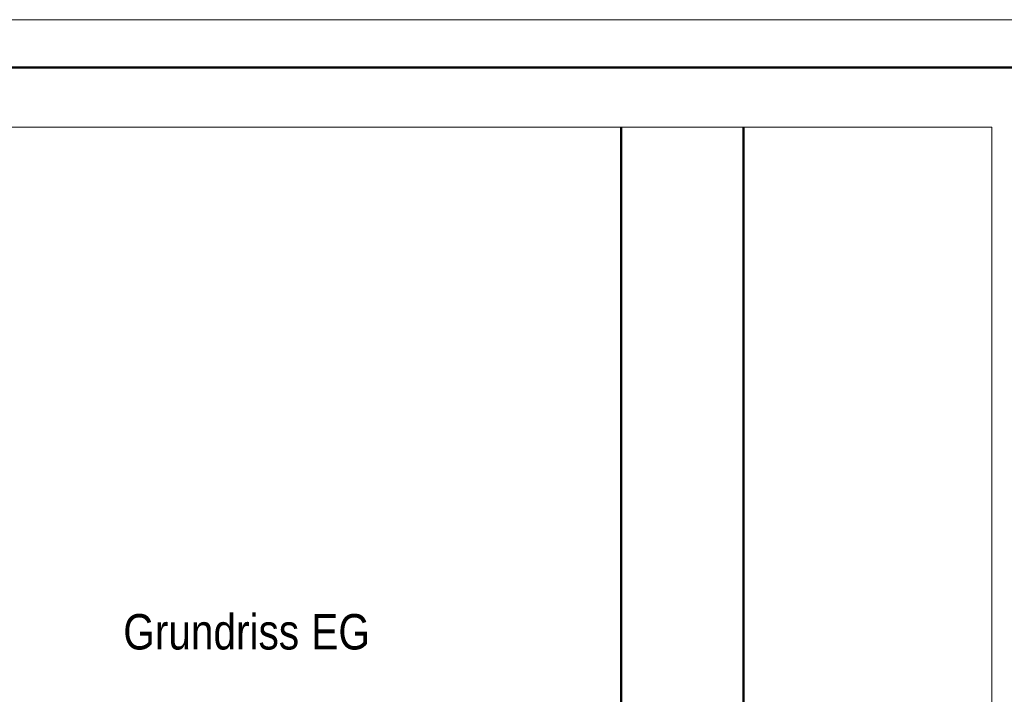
# Model space of a CAD drawing. Extents: x 294 to 994, y 7 to 427.
# Tile 19 of 31: x 372 to 483, y 351 to 427. Entities that reach past the tile are written whole.
import ezdxf

# ---------------------------------------------------------------- set-up
doc = ezdxf.new("R2010")
doc.units = 0
doc.layers.get('0').update_dxf_attribs({"lineweight": 5})
doc.layers.add('_3d_View_', color=7, linetype='Continuous')
doc.layers.add('iwb_Rahmen', color=7, linetype='Continuous', lineweight=50)
doc.layers.add('Technik-mittel', color=7, linetype='Continuous', lineweight=13)
doc.layers.add('X_Geometrie', color=3, linetype='Continuous', lineweight=50, true_color=0x00ff00, plot=False)
doc.styles.get("Standard").update_dxf_attribs({"font": 'arial.ttf'})

# ---------------------------------------------------------------- blocks, each defined once
blk = doc.blocks.new('Polygon-A05LE0ZTBH', base_point=(453.61, 16.37))
at = {"color": 0, "linetype": 'ByBlock', "lineweight": -2, "ltscale": 0.5}
blk.add_line((453.61, 16.37), (453.61, 414.66), dxfattribs=at)
blk = doc.blocks.new('MText-A05LE10LBH', base_point=(383.56, 355.61))
at = {"color": 0, "linetype": 'ByBlock', "lineweight": -2, "ltscale": 0.13, "char_height": 4, "attachment_point": 1}
for s, insert in [('{\\fArial Narrow;Grundriss}', (383.56, 359.61)), ('{\\fArial Narrow;EG}', (404.8, 359.61))]:
    blk.add_mtext(s, dxfattribs=dict(at, insert=insert))
blk = doc.blocks.new('Polygon-A05LE11HBH', base_point=(308.24, 39.25))
at = {"color": 0, "linetype": 'ByBlock', "lineweight": -2, "ltscale": 0.5}
blk.add_line((439.8, 414.66), (439.8, 39.25), dxfattribs=at)
blk = doc.blocks.new('3D-Ansicht-Rahmen-A05LE15GBH', base_point=(308.09, 16.37))
at = {"color": 0, "linetype": 'ByBlock', "lineweight": -2, "ltscale": 0.13}
for p, q in [((308.09, 414.66), (481.68, 414.66)), ((481.68, 414.66), (481.68, 16.37))]:
    blk.add_line(p, q, dxfattribs=at)

msp = doc.modelspace()

# ---------------------------------------------------------------- linework, layer by layer
at = {"layer": 'iwb_Rahmen', "color": 8, "lineweight": 18, "ltscale": 0.18, "true_color": 0x808080}
msp.add_line((294.07, 426.8), (994.07, 426.8), dxfattribs=at)
at = {"layer": 'iwb_Rahmen', "ltscale": 0.5}
msp.add_line((989.07, 421.38), (304.07, 421.38), dxfattribs=at)

# ---------------------------------------------------------------- block references
at = {"layer": '_3d_View_', "color": 7, "linetype": 'Continuous', "lineweight": 13}
msp.add_blockref('3D-Ansicht-Rahmen-A05LE15GBH', (308.09, 16.37), dxfattribs=at)
at = {"layer": 'Technik-mittel', "ltscale": 0.13}
msp.add_blockref('MText-A05LE10LBH', (383.56, 355.61), dxfattribs=at)
at = {"layer": 'X_Geometrie', "ltscale": 0.5}
for name, p in [('Polygon-A05LE11HBH', (308.24, 39.25)), ('Polygon-A05LE0ZTBH', (453.61, 16.37))]:
    msp.add_blockref(name, p, dxfattribs=at)

doc.saveas('drawing.dxf')
